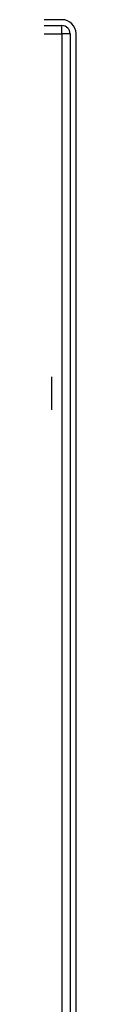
# Model space of a CAD drawing. Header units: inches. Extents: x 6 to 216, y 11 to 118.
# Tile 166 of 212: x 41.193 to 41.467, y 68.578 to 79.779. Entities that reach past the tile are written whole.
import ezdxf

# ---------------------------------------------------------------- set-up
doc = ezdxf.new("R2010")
doc.units = ezdxf.units.IN
doc.header["$MEASUREMENT"] = 0
doc.layers.add('Visible Edges(ANSI)', color=7, linetype='Continuous', lineweight=25)
doc.layers.add('Visible Tangent Edges(ANSI)', color=7, linetype='Continuous', lineweight=25)

msp = doc.modelspace()

# ---------------------------------------------------------------- linework, layer by layer
at = {"layer": 'Visible Edges(ANSI)'}
for p, q in [((41.306, 79.779), (5.71, 79.779)), ((5.71, 79.711), (41.306, 79.711)), ((41.399, 79.618), (41.399, 20.137)), ((41.467, 20.137), (41.467, 79.618)), ((41.193, 75.342), (41.193, 75.716))]:
    msp.add_line(p, q, dxfattribs=at)
for radius in [0.161, 0.093]:
    msp.add_arc((41.306, 79.618), radius, 0, 90, dxfattribs=at)
at = {"layer": 'Visible Tangent Edges(ANSI)'}
for p, q in [((41.306, 79.618), (41.306, 79.711)), ((5.71, 79.618), (41.306, 79.618)), ((41.399, 79.618), (41.306, 79.618)), ((41.306, 79.618), (41.306, 20.137))]:
    msp.add_line(p, q, dxfattribs=at)

doc.saveas('drawing.dxf')
